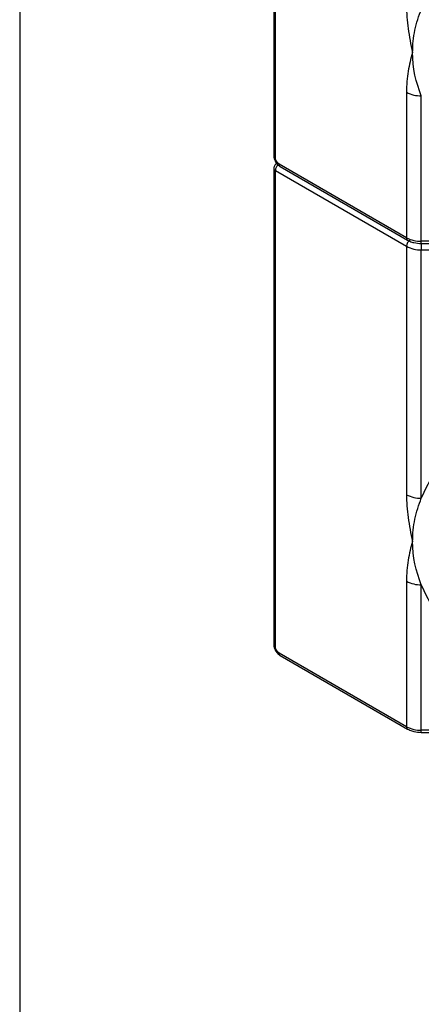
# Model space of a CAD drawing. Header units: millimetres. Extents: x 25 to 1092, y 25 to 838.
# Tile 13 of 60: x 25 to 64, y 468 to 562. Entities that reach past the tile are written whole.
import ezdxf

# ---------------------------------------------------------------- set-up
doc = ezdxf.new("R2010")
doc.units = ezdxf.units.MM
doc.header["$LTSCALE"] = 4
doc.linetypes.add('SLD-Solid', pattern=[0])
doc.layers.add('TEXT', color=140, linetype='SLD-Solid', lineweight=25)

msp = doc.modelspace()

# ---------------------------------------------------------------- linework, layer by layer
for p, q in [((49.615, 594.073), (49.615, 548.755)), ((49.761, 548.551), (49.761, 593.869)), ((62.257, 554.775), (62.257, 540.929)), ((63.671, 540.591), (63.671, 554.437)), ((49.615, 547.53), (49.615, 502.212)), ((62.257, 540.929), (50.115, 547.939)), ((50.218, 547.71), (62.361, 540.7)), ((49.761, 502.008), (49.761, 547.326)), ((49.761, 547.326), (62.257, 540.113)), ((62.257, 540.113), (62.257, 516.468)), ((70.671, 540.591), (63.671, 540.591)), ((63.671, 540.38), (63.671, 540.591)), ((63.671, 540.38), (70.671, 540.38)), ((63.671, 540.38), (63.671, 539.775)), ((63.671, 539.775), (70.671, 539.775)), ((63.671, 516.13), (63.671, 539.775)), ((62.257, 508.233), (62.257, 494.386)), ((63.671, 494.048), (63.671, 507.894)), ((62.257, 494.386), (50.115, 501.396)), ((50.218, 501.167), (62.361, 494.158)), ((70.671, 494.048), (63.671, 494.048)), ((63.671, 493.837), (63.671, 494.048)), ((63.671, 493.837), (70.671, 493.837))]:
    msp.add_line(p, q)
for centre, radius, start, end in [((63.614, 557.322), 2.886, 241.95976, 271.1441), ((49.865, 548.78), 0.251, 185.6948, 245.62534), ((49.865, 547.555), 0.252, 185.7352, 245.62182), ((50.535, 547.29), 0.775, 131.71157, 177.32997), ((50.36, 547.912), 0.246, 173.70115, 234.98667), ((62.494, 540.899), 0.239, 172.6801, 236.58521), ((63.614, 543.476), 2.886, 241.95976, 271.1441), ((63.025, 540.078), 0.768, 122.60548, 177.39452), ((63.614, 542.66), 2.886, 241.95976, 271.1441), ((63.614, 519.015), 2.886, 241.95976, 271.1441), ((63.614, 510.78), 2.886, 241.95976, 271.1441), ((49.865, 502.237), 0.251, 185.6948, 245.62534), ((50.36, 501.369), 0.246, 173.70115, 234.98667), ((62.494, 494.356), 0.239, 172.6801, 236.58521), ((63.614, 496.934), 2.886, 241.95976, 271.1441)]:
    msp.add_arc(centre, radius, start, end)
for start_param, end_param in [(2.41642, 2.910311), (3.372875, 3.866765)]:
    msp.add_ellipse((93.955, 512.012), major_axis=(31.113, 0), ratio=0.577382, start_param=start_param, end_param=end_param)
for points, knots in [([(62.257, 563.011), (62.257, 562.313), (62.312, 561.581), (62.514, 560.088), (62.661, 559.327), (62.843, 558.555)], [0, 0, 0, 0, 0.5, 0.5, 1, 1, 1, 1]), ([(62.843, 558.555), (62.843, 559.289), (62.921, 560.003), (63.207, 561.381), (63.415, 562.044), (63.671, 562.673)], [0, 0, 0, 0, 0.5, 0.5, 1, 1, 1, 1]), ([(62.843, 558.555), (62.66, 557.993), (62.514, 557.401), (62.312, 556.145), (62.257, 555.477), (62.257, 554.775)], [0, 0, 0, 0, 0.5, 0.5, 1, 1, 1, 1]), ([(49.618, 548.755), (49.62, 548.695), (49.625, 548.552), (49.686, 548.347), (49.756, 548.213), (49.785, 548.157)], [0, 0, 0, 0, 0.295057, 0.70434, 1, 1, 1, 1]), ([(49.865, 547.963), (49.816, 547.927), (49.717, 547.856), (49.63, 547.697), (49.621, 547.584), (49.616, 547.53)], [0, 0, 0, 0, 0.351106, 0.69281, 1, 1, 1, 1]), ([(49.785, 548.157), (49.864, 548.046), (49.972, 547.892), (50.132, 547.758), (50.199, 547.727), (50.221, 547.716)], [0, 0, 0, 0, 0.634073, 0.877372, 1, 1, 1, 1]), ([(62.367, 540.707), (62.433, 540.668), (62.613, 540.562), (63.046, 540.423), (63.434, 540.396), (63.671, 540.38)], [0, 0, 0, 0, 0.181209, 0.500082, 1, 1, 1, 1]), ([(62.257, 516.468), (62.257, 515.77), (62.312, 515.038), (62.514, 513.545), (62.661, 512.784), (62.843, 512.012)], [0, 0, 0, 0, 0.5, 0.5, 1, 1, 1, 1]), ([(62.843, 512.012), (62.843, 512.746), (62.921, 513.46), (63.207, 514.838), (63.415, 515.502), (63.671, 516.13)], [0, 0, 0, 0, 0.5, 0.5, 1, 1, 1, 1]), ([(62.843, 512.012), (62.66, 511.45), (62.514, 510.858), (62.312, 509.602), (62.257, 508.935), (62.257, 508.233)], [0, 0, 0, 0, 0.5, 0.5, 1, 1, 1, 1]), ([(49.618, 502.212), (49.62, 502.152), (49.625, 502.009), (49.686, 501.804), (49.756, 501.67), (49.785, 501.614)], [0, 0, 0, 0, 0.295057, 0.70434, 1, 1, 1, 1]), ([(49.785, 501.614), (49.864, 501.503), (49.972, 501.349), (50.132, 501.215), (50.199, 501.184), (50.221, 501.173)], [0, 0, 0, 0, 0.634073, 0.877372, 1, 1, 1, 1]), ([(62.367, 494.164), (62.433, 494.125), (62.613, 494.019), (63.046, 493.88), (63.434, 493.853), (63.671, 493.837)], [0, 0, 0, 0, 0.181209, 0.500082, 1, 1, 1, 1])]:
    msp.add_open_spline(points, degree=3, knots=knots)
for points in [[(63.671, 554.437), (63.156, 555.7), (62.843, 557.086), (62.843, 558.555)], [(50.115, 547.939), (49.92, 548.051), (49.761, 548.326), (49.761, 548.551)], [(63.671, 507.894), (63.156, 509.157), (62.843, 510.543), (62.843, 512.012)], [(50.115, 501.396), (49.92, 501.509), (49.761, 501.783), (49.761, 502.008)]]:
    msp.add_open_spline(points, degree=3)
at = {"layer": 'TEXT'}
msp.add_line((25.4, 838.2), (25.4, 25.4), dxfattribs=at)

doc.saveas('drawing.dxf')
